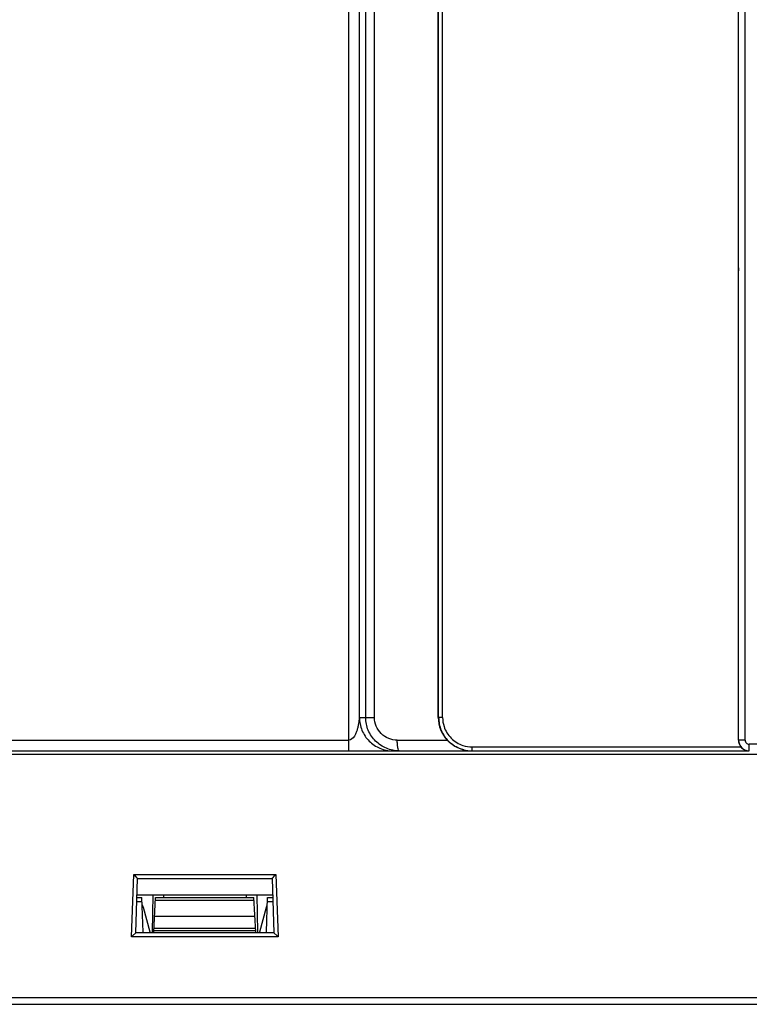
# Model space of a CAD drawing. Header units: millimetres. Extents: x 66 to 1727, y -68 to 939.
# Tile 30 of 72: x 277 to 332, y 368 to 442. Entities that reach past the tile are written whole.
import ezdxf

# ---------------------------------------------------------------- set-up
doc = ezdxf.new("R2010")
doc.units = ezdxf.units.MM
doc.header["$LTSCALE"] = 65.395
doc.layers.add('07_ALL_FEATURES', color=7, linetype='CONTINUOUS')
doc.layers.add('7_ALL_FEATURES', color=7, linetype='CONTINUOUS')

msp = doc.modelspace()

# ---------------------------------------------------------------- linework, layer by layer
at = {"layer": '07_ALL_FEATURES', "color": 7, "linetype": 'Continuous'}
for p, q in [((302.05, 387.018), (302.05, 661.203)), ((302.85, 389.518), (302.85, 661.235)), ((303.321, 389.518), (303.321, 659.692)), ((303.978, 389.518), (303.978, 659.692)), ((308.763, 389.518), (308.763, 658.751)), ((308.791, 389.518), (308.791, 658.283)), ((309.09, 389.518), (309.09, 658.283)), ((331.263, 387.818), (331.263, 512.857)), ((331.276, 387.818), (331.276, 512.853)), ((331.757, 387.818), (331.757, 512.849)), ((302.85, 389.518), (303.978, 389.518)), ((309.09, 389.518), (308.791, 389.518)), ((168.763, 387.818), (302.05, 387.818)), ((305.69, 387.818), (309.435, 387.818)), ((331.757, 387.818), (331.276, 387.818)), ((387.468, 387.518), (332.058, 387.518)), ((168.763, 387.018), (311.252, 387.018)), ((396.661, 386.738), (185.865, 386.738)), ((311.291, 387.318), (331.439, 387.318)), ((311.292, 387.24), (311.291, 387.318)), ((311.293, 387.018), (332.053, 387.018)), ((285.773, 373.076), (285.931, 377.76)), ((285.931, 377.76), (296.595, 377.76)), ((286.003, 377.685), (285.931, 377.76)), ((286.002, 377.684), (285.931, 377.76)), ((286.221, 377.46), (286.003, 377.685)), ((286.083, 373.376), (286.221, 377.46)), ((286.221, 377.46), (296.305, 377.46)), ((296.305, 377.46), (296.523, 377.685)), ((296.305, 377.46), (296.443, 373.376)), ((296.521, 377.686), (296.595, 377.76)), ((296.523, 377.685), (296.595, 377.76)), ((296.595, 377.76), (296.753, 373.076)), ((286.221, 376.218), (296.305, 376.218)), ((287.371, 376.218), (287.322, 373.418)), ((288.155, 376.218), (288.158, 376.018)), ((294.371, 376.218), (294.368, 376.018)), ((295.155, 376.218), (295.204, 373.418)), ((285.85, 373.15), (285.773, 373.076)), ((285.851, 373.149), (285.773, 373.076)), ((296.753, 373.076), (285.773, 373.076)), ((286.083, 373.376), (285.85, 373.15)), ((285.921, 373.219), (285.851, 373.149)), ((296.443, 373.376), (286.083, 373.376)), ((296.443, 373.376), (296.676, 373.15)), ((296.605, 373.219), (296.677, 373.151)), ((296.676, 373.15), (296.753, 373.076)), ((296.677, 373.151), (296.753, 373.076)), ((185.263, 368.518), (397.263, 368.518)), ((168.763, 368.018), (413.763, 368.018))]:
    msp.add_line(p, q, dxfattribs=at)
at = {"layer": '07_ALL_FEATURES', "color": 6, "linetype": 'Continuous'}
for p, q in [((331.264, 423.181), (331.263, 423.168)), ((331.263, 423.168), (331.263, 423.155)), ((331.263, 423.155), (331.263, 423.141)), ((331.263, 423.127), (331.264, 423.149)), ((331.263, 423.141), (331.263, 423.128)), ((331.263, 423.108), (331.263, 423.127)), ((331.264, 423.091), (331.263, 423.108)), ((331.263, 423.106), (331.263, 423.086)), ((331.263, 423.086), (331.263, 423.064)), ((331.263, 423.064), (331.263, 423.048)), ((331.263, 423.048), (331.264, 423.032)), ((331.264, 423.208), (331.265, 423.217)), ((331.265, 423.213), (331.264, 423.197)), ((331.264, 423.196), (331.264, 423.208)), ((331.264, 423.197), (331.264, 423.181)), ((331.264, 423.182), (331.264, 423.196)), ((331.264, 423.166), (331.264, 423.182)), ((331.264, 423.149), (331.264, 423.166)), ((331.264, 423.059), (331.264, 423.072)), ((331.264, 423.045), (331.264, 423.059)), ((331.265, 423.031), (331.264, 423.045)), ((331.264, 423.032), (331.264, 423.016)), ((331.264, 423.016), (331.265, 422.999)), ((331.265, 423.217), (331.265, 423.221)), ((331.265, 423.221), (331.265, 423.22))]:
    msp.add_line(p, q, dxfattribs=at)
for points in [[(331.264, 423.072), (331.264, 423.085), (331.264, 423.091)], [(331.265, 423.22), (331.265, 423.219), (331.265, 423.219)], [(331.265, 423.219), (331.265, 423.218), (331.265, 423.217), (331.265, 423.216)], [(331.265, 423.216), (331.265, 423.215), (331.265, 423.213)]]:
    msp.add_lwpolyline(points, dxfattribs=at)
at = {"layer": '07_ALL_FEATURES', "color": 7, "linetype": 'Continuous'}
for points in [[(286.221, 377.46), (286.208, 377.474), (286.177, 377.505), (286.13, 377.554), (286.07, 377.616), (286.002, 377.684)], [(296.305, 377.46), (296.319, 377.473), (296.349, 377.505), (296.396, 377.554), (296.456, 377.616), (296.521, 377.686)], [(286.083, 373.376), (286.068, 373.362), (286.036, 373.33)], [(296.443, 373.376), (296.457, 373.361), (296.49, 373.33)]]:
    msp.add_lwpolyline(points, dxfattribs=at)
for centre, radius, start, end in [((311.301, 389.52), 2.212, 180.0557, 197.86303), ((311.293, 389.531), 2.213, 252.03805, 269.96057), ((311.253, 389.465), 2.448, 256.62612, 269.97026)]:
    msp.add_arc(centre, radius, start, end, dxfattribs=at)
for centre, major_axis, ratio, start_param, end_param in [((311.28, 389.518), (2.518, 0), 0.993045, 3.141593, 3.889355), ((332.064, 387.818), (0.801, 0), 0.999236, -3.141593, -2.466461)]:
    msp.add_ellipse(centre, major_axis=major_axis, ratio=ratio, start_param=start_param, end_param=end_param, dxfattribs=at)
for points, knots in [([(302.85, 389.518), (302.842, 389.518), (302.849, 389.479), (302.835, 389.448), (302.831, 389.389), (302.819, 389.31), (302.806, 389.207), (302.78, 389.039), (302.742, 388.828), (302.681, 388.579), (302.596, 388.334), (302.445, 388.036), (302.221, 387.818), (302.05, 387.818)], [0, 0, 0, 0, 0.011703, 0.036242, 0.064921, 0.095312, 0.158315, 0.222586, 0.352326, 0.482249, 0.611885, 0.741611, 1, 1, 1, 1]), ([(302.85, 389.518), (302.85, 389.193), (302.98, 388.535), (303.536, 387.705), (304.366, 387.148), (305.023, 387.018), (305.348, 387.018)], [0, 0, 0, 0, 0.250102, 0.500099, 0.750039, 1, 1, 1, 1]), ([(305.833, 387.018), (305.508, 387.018), (304.85, 387.147), (304.016, 387.7), (303.453, 388.531), (303.321, 389.191), (303.321, 389.518)], [0, 0, 0, 0, 0.249344, 0.499025, 0.749275, 1, 1, 1, 1]), ([(305.69, 387.818), (305.256, 387.818), (304.35, 388.174), (303.978, 389.081), (303.978, 389.518)], [0, 0, 0, 0, 0.497689, 1, 1, 1, 1]), ([(308.791, 389.518), (308.791, 389.193), (308.922, 388.535), (309.479, 387.704), (310.31, 387.148), (310.967, 387.018), (311.293, 387.018)], [0, 0, 0, 0, 0.250029, 0.499998, 0.749966, 1, 1, 1, 1]), ([(309.196, 388.842), (309.302, 388.515), (309.674, 387.904), (310.284, 387.532), (310.611, 387.426)], [0, 0, 0, 0, 0.499999, 1, 1, 1, 1]), ([(305.833, 387.018), (305.805, 387.018), (305.757, 387.119), (305.725, 387.273), (305.695, 387.529), (305.69, 387.716), (305.69, 387.818)], [0, 0, 0, 0, 0.09885, 0.315163, 0.63099, 1, 1, 1, 1]), ([(310.687, 387.084), (310.571, 387.112), (310.105, 387.259), (309.686, 387.548), (309.435, 387.818)], [0, 0, 0, 0, 0.244058, 1, 1, 1, 1]), ([(331.276, 387.818), (331.276, 387.614), (331.447, 387.188), (331.873, 387.018), (332.077, 387.018)], [0, 0, 0, 0, 0.500279, 1, 1, 1, 1]), ([(331.757, 387.818), (331.757, 387.741), (331.822, 387.582), (331.981, 387.518), (332.058, 387.518)], [0, 0, 0, 0, 0.500168, 1, 1, 1, 1]), ([(332.077, 387.018), (332.073, 387.018), (332.073, 387.037), (332.068, 387.06), (332.066, 387.108), (332.062, 387.197), (332.059, 387.337), (332.058, 387.454), (332.058, 387.518)], [0, 0, 0, 0, 0.020559, 0.077713, 0.170224, 0.294358, 0.618159, 1, 1, 1, 1]), ([(311.293, 387.018), (311.287, 387.018), (311.299, 387.051), (311.288, 387.084), (311.293, 387.159), (311.292, 387.211), (311.292, 387.24)], [0, 0, 0, 0, 0.07184, 0.278358, 0.598662, 1, 1, 1, 1]), ([(331.439, 387.318), (331.515, 387.222), (331.705, 387.07), (331.942, 387.018), (332.053, 387.018)], [0, 0, 0, 0, 0.524626, 1, 1, 1, 1])]:
    msp.add_open_spline(points, degree=3, knots=knots, dxfattribs=at)
at = {"layer": '7_ALL_FEATURES', "color": 7, "linetype": 'Continuous'}
for p, q in [((286.204, 375.728), (286.564, 375.728)), ((286.214, 376.018), (286.553, 376.018)), ((286.644, 373.418), (286.553, 376.018)), ((287.441, 373.418), (287.577, 376.018)), ((287.567, 375.817), (294.959, 375.817)), ((287.577, 376.018), (294.948, 376.018)), ((295.085, 373.418), (294.948, 376.018)), ((295.882, 373.418), (295.972, 376.018)), ((295.962, 375.728), (296.322, 375.728)), ((295.972, 376.018), (296.312, 376.018)), ((287.16, 373.418), (286.662, 375.277)), ((295.864, 375.277), (295.366, 373.418)), ((295.023, 374.591), (287.503, 374.591)), ((295.08, 373.518), (287.446, 373.518)), ((295.07, 373.692), (287.455, 373.692))]:
    msp.add_line(p, q, dxfattribs=at)
for centre, start, end in [((285.696, 375.018), 15, 28.48649), ((296.83, 375.018), 155.49782, 165)]:
    msp.add_arc(centre, 1, start, end, dxfattribs=at)

doc.saveas('drawing.dxf')
